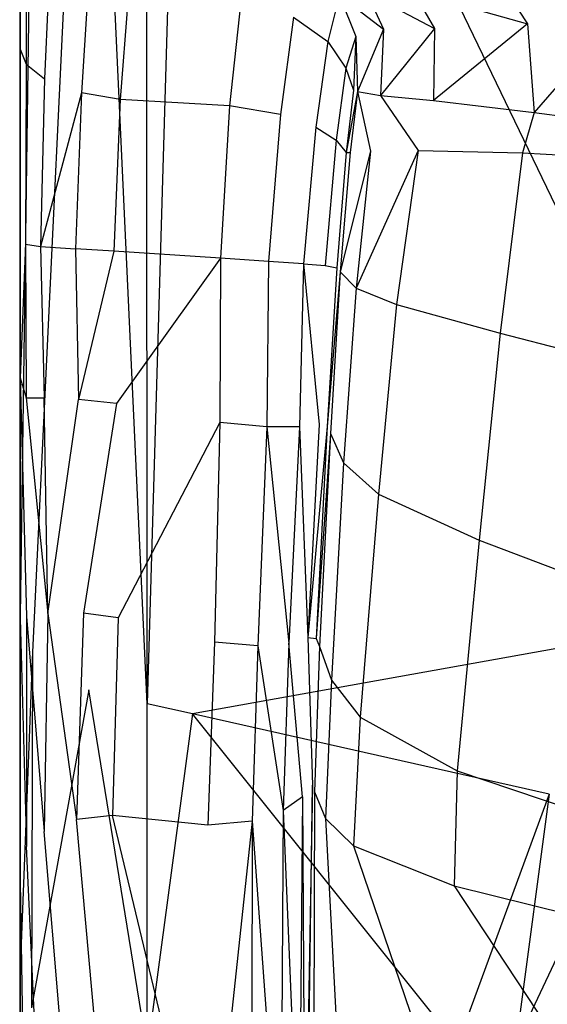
# Model space of a CAD drawing. Extents: x 0 to 0.355, y -0.385 to 0.
# Tile 12 of 32: x 0 to 0.032, y -0.141 to -0.081. Entities that reach past the tile are written whole.
import ezdxf

# ---------------------------------------------------------------- set-up
doc = ezdxf.new("R2010")
doc.units = 0
doc.layers.add('L0_URINAL_N_5574__0___REPLACEMT', color=7, linetype='CONTINUOUS')

msp = doc.modelspace()

# ---------------------------------------------------------------- linework, layer by layer
at = {"layer": 'L0_URINAL_N_5574__0___REPLACEMT', "color": 8}
for points, invisible_edges in [([(0.008097, -0.122615, 0.550857), (0.010348, -0.045417, 0.615265), (0.00807, -0.046211, 0.614533), (0.008097, -0.122615, 0.550857)], 13), ([(0.010348, -0.045417, 0.615265), (0.008097, -0.122615, 0.550857), (0.010845, -0.123234, 0.550429), (0.010348, -0.045417, 0.615265)], 14), ([(0.044827, -0.117127, 0.55655), (0.010348, -0.045417, 0.615265), (0.010845, -0.123234, 0.550429), (0.044827, -0.117127, 0.55655)], 14), ([(0.044827, -0.117127, 0.55655), (0.037898, -0.045425, 0.61587), (0.010348, -0.045417, 0.615265), (0.044827, -0.117127, 0.55655)], 14), ([(0.008097, -0.122615, 0.550857), (0.00807, -0.046211, 0.614533), (0.00459, -0.047063, 0.612665), (0.008097, -0.122615, 0.550857)], 14), ([(0.00459, -0.047063, 0.612665), (0.001132, -0.119486, 0.547429), (0.00454, -0.12177, 0.550278), (0.00459, -0.047063, 0.612665)], 14), ([(0.00459, -0.047063, 0.612665), (0.001326, -0.050784, 0.605247), (0.001132, -0.119486, 0.547429), (0.00459, -0.047063, 0.612665)], 14), ([(0.008097, -0.122615, 0.550857), (0.00459, -0.047063, 0.612665), (0.00454, -0.12177, 0.550278), (0.008097, -0.122615, 0.550857)], 14), ([(0.000367, -0.093098, 0.50224), (0.000382, -0.058207, 0.590751), (0.000375, -0.04993, 0.597144), (0.000367, -0.093098, 0.50224)], 15), ([(0.000375, -0.04993, 0.597144), (0.000367, -0.082314, 0.499987), (0.000367, -0.093098, 0.50224), (0.000375, -0.04993, 0.597144)], 14), ([(0.000375, -0.04993, 0.597144), (0.000367, -0.074099, 0.495315), (0.000367, -0.082314, 0.499987), (0.000375, -0.04993, 0.597144)], 13), ([(0.001326, -0.050784, 0.605247), (0.000373, -0.11728, 0.544156), (0.001132, -0.119486, 0.547429), (0.001326, -0.050784, 0.605247)], 14), ([(0.001326, -0.050784, 0.605247), (0.000383, -0.053203, 0.598628), (0.000373, -0.11728, 0.544156), (0.001326, -0.050784, 0.605247)], 14), ([(0.000383, -0.053203, 0.598628), (0.000374, -0.115815, 0.541881), (0.000373, -0.11728, 0.544156), (0.000383, -0.053203, 0.598628)], 13), ([(0.000374, -0.115815, 0.541881), (0.000383, -0.053203, 0.598628), (0.000382, -0.058207, 0.590751), (0.000374, -0.115815, 0.541881)], 14), ([(0.000382, -0.058207, 0.590751), (0.000367, -0.101789, 0.501807), (0.000374, -0.115815, 0.541881), (0.000382, -0.058207, 0.590751)], 13), ([(0.000367, -0.101789, 0.501807), (0.000382, -0.058207, 0.590751), (0.000367, -0.093098, 0.50224), (0.000367, -0.101789, 0.501807)], 10), ([(0.000367, -0.074681, 0.492912), (0.000367, -0.082314, 0.499987), (0.000367, -0.074099, 0.495315), (0.000367, -0.074681, 0.492912)], 14), ([(0.000367, -0.082314, 0.499987), (0.000367, -0.074681, 0.492912), (0.000367, -0.082807, 0.498317), (0.000367, -0.082314, 0.499987)], 13), ([(0.000367, -0.074681, 0.492912), (0.000765, -0.076296, 0.491098), (0.000367, -0.082807, 0.498317), (0.000367, -0.074681, 0.492912)], 14), ([(0.000765, -0.076296, 0.491098), (0.000732, -0.083724, 0.496118), (0.000367, -0.082807, 0.498317), (0.000765, -0.076296, 0.491098)], 14), ([(0.000765, -0.076296, 0.491098), (0.002149, -0.078014, 0.489178), (0.000732, -0.083724, 0.496118), (0.000765, -0.076296, 0.491098)], 14), ([(0.002149, -0.078014, 0.489178), (0.001858, -0.084623, 0.493946), (0.000732, -0.083724, 0.496118), (0.002149, -0.078014, 0.489178)], 14), ([(0.002149, -0.078014, 0.489178), (0.004496, -0.079326, 0.487685), (0.001858, -0.084623, 0.493946), (0.002149, -0.078014, 0.489178)], 14), ([(0.029266, -0.078288, 0.395422), (0.031209, -0.081272, 0.392421), (0.024272, -0.079314, 0.429099), (0.029266, -0.078288, 0.395422)], 14), ([(0.03409, -0.07821, 0.369894), (0.03637, -0.081181, 0.366273), (0.029266, -0.078288, 0.395422), (0.03409, -0.07821, 0.369894)], 14), ([(0.029266, -0.078288, 0.395422), (0.03637, -0.081181, 0.366273), (0.031209, -0.081272, 0.392421), (0.029266, -0.078288, 0.395422)], 14), ([(0.004496, -0.079326, 0.487685), (0.00411, -0.085462, 0.491958), (0.001858, -0.084623, 0.493946), (0.004496, -0.079326, 0.487685)], 14), ([(0.006447, -0.085884, 0.491081), (0.00411, -0.085462, 0.491958), (0.004496, -0.079326, 0.487685), (0.006447, -0.085884, 0.491081)], 14), ([(0.006925, -0.079907, 0.48697), (0.006447, -0.085884, 0.491081), (0.004496, -0.079326, 0.487685), (0.006925, -0.079907, 0.48697)], 14), ([(0.019773, -0.079536, 0.476054), (0.019071, -0.082355, 0.484058), (0.016983, -0.080861, 0.485556), (0.019773, -0.079536, 0.476054)], 14), ([(0.019773, -0.079536, 0.476054), (0.020781, -0.082038, 0.474788), (0.019071, -0.082355, 0.484058), (0.019773, -0.079536, 0.476054)], 14), ([(0.021422, -0.079342, 0.451964), (0.02246, -0.081603, 0.450285), (0.019773, -0.079536, 0.476054), (0.021422, -0.079342, 0.451964)], 14), ([(0.019773, -0.079536, 0.476054), (0.02246, -0.081603, 0.450285), (0.020781, -0.082038, 0.474788), (0.019773, -0.079536, 0.476054)], 14), ([(0.024272, -0.079314, 0.429099), (0.025561, -0.081566, 0.426826), (0.021422, -0.079342, 0.451964), (0.024272, -0.079314, 0.429099)], 14), ([(0.021422, -0.079342, 0.451964), (0.025561, -0.081566, 0.426826), (0.02246, -0.081603, 0.450285), (0.021422, -0.079342, 0.451964)], 14), ([(0.024272, -0.079314, 0.429099), (0.031209, -0.081272, 0.392421), (0.025561, -0.081566, 0.426826), (0.024272, -0.079314, 0.429099)], 14), ([(0.013107, -0.086265, 0.490934), (0.006447, -0.085884, 0.491081), (0.006925, -0.079907, 0.48697), (0.013107, -0.086265, 0.490934)], 14), ([(0.01379, -0.079921, 0.486526), (0.013107, -0.086265, 0.490934), (0.006925, -0.079907, 0.48697), (0.01379, -0.079921, 0.486526)], 14), ([(0.0162, -0.086792, 0.489965), (0.013107, -0.086265, 0.490934), (0.01379, -0.079921, 0.486526), (0.0162, -0.086792, 0.489965)], 14), ([(0.016983, -0.080861, 0.485556), (0.0162, -0.086792, 0.489965), (0.01379, -0.079921, 0.486526), (0.016983, -0.080861, 0.485556)], 14), ([(0.016983, -0.080861, 0.485556), (0.019071, -0.082355, 0.484058), (0.0162, -0.086792, 0.489965), (0.016983, -0.080861, 0.485556)], 14), ([(0.025492, -0.085928, 0.425815), (0.031209, -0.081272, 0.392421), (0.031622, -0.086656, 0.387994), (0.025492, -0.085928, 0.425815)], 13), ([(0.031209, -0.081272, 0.392421), (0.025492, -0.085928, 0.425815), (0.025561, -0.081566, 0.426826), (0.031209, -0.081272, 0.392421)], 14), ([(0.03637, -0.081181, 0.366273), (0.031622, -0.086656, 0.387994), (0.031209, -0.081272, 0.392421), (0.03637, -0.081181, 0.366273)], 14), ([(0.03637, -0.081181, 0.366273), (0.0374, -0.087422, 0.359114), (0.031622, -0.086656, 0.387994), (0.03637, -0.081181, 0.366273)], 14), ([(0.02246, -0.081603, 0.450285), (0.020876, -0.085385, 0.473682), (0.020781, -0.082038, 0.474788), (0.02246, -0.081603, 0.450285)], 14), ([(0.02246, -0.081603, 0.450285), (0.022275, -0.08563, 0.451776), (0.020876, -0.085385, 0.473682), (0.02246, -0.081603, 0.450285)], 14), ([(0.025561, -0.081566, 0.426826), (0.025492, -0.085928, 0.425815), (0.022275, -0.08563, 0.451776), (0.025561, -0.081566, 0.426826)], 14), ([(0.025561, -0.081566, 0.426826), (0.022275, -0.08563, 0.451776), (0.02246, -0.081603, 0.450285), (0.025561, -0.081566, 0.426826)], 14), ([(0.000367, -0.082807, 0.498317), (0.000367, -0.093098, 0.50224), (0.000367, -0.082314, 0.499987), (0.000367, -0.082807, 0.498317)], 14), ([(0.019071, -0.082355, 0.484058), (0.018355, -0.087561, 0.488177), (0.0162, -0.086792, 0.489965), (0.019071, -0.082355, 0.484058)], 14), ([(0.019071, -0.082355, 0.484058), (0.02017, -0.083977, 0.482291), (0.018355, -0.087561, 0.488177), (0.019071, -0.082355, 0.484058)], 14), ([(0.020781, -0.082038, 0.474788), (0.02017, -0.083977, 0.482291), (0.019071, -0.082355, 0.484058), (0.020781, -0.082038, 0.474788)], 14), ([(0.020781, -0.082038, 0.474788), (0.020633, -0.085303, 0.478654), (0.02017, -0.083977, 0.482291), (0.020781, -0.082038, 0.474788)], 14), ([(0.020781, -0.082038, 0.474788), (0.020876, -0.085385, 0.473682), (0.020633, -0.085303, 0.478654), (0.020781, -0.082038, 0.474788)], 14), ([(0.000367, -0.093098, 0.50224), (0.000367, -0.082807, 0.498317), (0.000367, -0.09376, 0.500639), (0.000367, -0.093098, 0.50224)], 13), ([(0.000367, -0.082807, 0.498317), (0.000732, -0.083724, 0.496118), (0.000367, -0.09376, 0.500639), (0.000367, -0.082807, 0.498317)], 14), ([(0.000732, -0.083724, 0.496118), (0.000705, -0.094674, 0.498247), (0.000367, -0.09376, 0.500639), (0.000732, -0.083724, 0.496118)], 14), ([(0.000732, -0.083724, 0.496118), (0.001858, -0.084623, 0.493946), (0.000705, -0.094674, 0.498247), (0.000732, -0.083724, 0.496118)], 14), ([(0.02017, -0.083977, 0.482291), (0.019587, -0.088348, 0.486103), (0.018355, -0.087561, 0.488177), (0.02017, -0.083977, 0.482291)], 14), ([(0.02017, -0.083977, 0.482291), (0.020633, -0.085303, 0.478654), (0.019587, -0.088348, 0.486103), (0.02017, -0.083977, 0.482291)], 14), ([(0.001858, -0.084623, 0.493946), (0.001612, -0.094804, 0.495975), (0.000705, -0.094674, 0.498247), (0.001858, -0.084623, 0.493946)], 14), ([(0.00411, -0.085462, 0.491958), (0.001612, -0.094804, 0.495975), (0.001858, -0.084623, 0.493946), (0.00411, -0.085462, 0.491958)], 14), ([(0.00411, -0.085462, 0.491958), (0.003745, -0.094956, 0.493742), (0.001612, -0.094804, 0.495975), (0.00411, -0.085462, 0.491958)], 14), ([(0.006072, -0.095103, 0.492582), (0.003745, -0.094956, 0.493742), (0.00411, -0.085462, 0.491958), (0.006072, -0.095103, 0.492582)], 14), ([(0.006447, -0.085884, 0.491081), (0.006072, -0.095103, 0.492582), (0.00411, -0.085462, 0.491958), (0.006447, -0.085884, 0.491081)], 14), ([(0.020633, -0.085303, 0.478654), (0.020195, -0.089101, 0.481879), (0.019587, -0.088348, 0.486103), (0.020633, -0.085303, 0.478654)], 14), ([(0.020876, -0.085385, 0.473682), (0.020195, -0.089101, 0.481879), (0.020633, -0.085303, 0.478654), (0.020876, -0.085385, 0.473682)], 14), ([(0.020195, -0.089101, 0.481879), (0.020876, -0.085385, 0.473682), (0.020434, -0.089103, 0.476729), (0.020195, -0.089101, 0.481879)], 13), ([(0.020876, -0.085385, 0.473682), (0.021668, -0.089019, 0.454216), (0.020434, -0.089103, 0.476729), (0.020876, -0.085385, 0.473682)], 14), ([(0.020876, -0.085385, 0.473682), (0.022275, -0.08563, 0.451776), (0.021668, -0.089019, 0.454216), (0.020876, -0.085385, 0.473682)], 14), ([(0.012556, -0.095531, 0.492246), (0.006072, -0.095103, 0.492582), (0.006447, -0.085884, 0.491081), (0.012556, -0.095531, 0.492246)], 14), ([(0.013107, -0.086265, 0.490934), (0.012556, -0.095531, 0.492246), (0.006447, -0.085884, 0.491081), (0.013107, -0.086265, 0.490934)], 14), ([(0.022275, -0.08563, 0.451776), (0.024572, -0.088975, 0.427602), (0.021668, -0.089019, 0.454216), (0.022275, -0.08563, 0.451776)], 14), ([(0.022275, -0.08563, 0.451776), (0.025492, -0.085928, 0.425815), (0.024572, -0.088975, 0.427602), (0.022275, -0.08563, 0.451776)], 14), ([(0.025492, -0.085928, 0.425815), (0.031622, -0.086656, 0.387994), (0.024572, -0.088975, 0.427602), (0.025492, -0.085928, 0.425815)], 14), ([(0.015473, -0.095728, 0.491251), (0.012556, -0.095531, 0.492246), (0.013107, -0.086265, 0.490934), (0.015473, -0.095728, 0.491251)], 14), ([(0.0162, -0.086792, 0.489965), (0.015473, -0.095728, 0.491251), (0.013107, -0.086265, 0.490934), (0.0162, -0.086792, 0.489965)], 14), ([(0.017599, -0.095877, 0.489487), (0.015473, -0.095728, 0.491251), (0.0162, -0.086792, 0.489965), (0.017599, -0.095877, 0.489487)], 14), ([(0.018355, -0.087561, 0.488177), (0.017599, -0.095877, 0.489487), (0.0162, -0.086792, 0.489965), (0.018355, -0.087561, 0.488177)], 14), ([(0.031622, -0.086656, 0.387994), (0.030895, -0.089108, 0.38866), (0.024572, -0.088975, 0.427602), (0.031622, -0.086656, 0.387994)], 14), ([(0.031622, -0.086656, 0.387994), (0.0374, -0.087422, 0.359114), (0.030895, -0.089108, 0.38866), (0.031622, -0.086656, 0.387994)], 14), ([(0.018355, -0.087561, 0.488177), (0.019587, -0.088348, 0.486103), (0.017599, -0.095877, 0.489487), (0.018355, -0.087561, 0.488177)], 14), ([(0.0374, -0.087422, 0.359114), (0.036879, -0.08947, 0.358953), (0.030895, -0.089108, 0.38866), (0.0374, -0.087422, 0.359114)], 14), ([(0.019587, -0.088348, 0.486103), (0.018911, -0.095968, 0.487428), (0.017599, -0.095877, 0.489487), (0.019587, -0.088348, 0.486103)], 14), ([(0.019587, -0.088348, 0.486103), (0.020195, -0.089101, 0.481879), (0.018911, -0.095968, 0.487428), (0.019587, -0.088348, 0.486103)], 14), ([(0.020195, -0.089101, 0.481879), (0.019627, -0.096102, 0.482957), (0.018911, -0.095968, 0.487428), (0.020195, -0.089101, 0.481879)], 14), ([(0.020195, -0.089101, 0.481879), (0.020434, -0.089103, 0.476729), (0.019627, -0.096102, 0.482957), (0.020195, -0.089101, 0.481879)], 14), ([(0.020434, -0.089103, 0.476729), (0.019826, -0.096344, 0.477352), (0.019627, -0.096102, 0.482957), (0.020434, -0.089103, 0.476729)], 14), ([(0.021668, -0.089019, 0.454216), (0.020801, -0.097338, 0.452919), (0.019826, -0.096344, 0.477352), (0.021668, -0.089019, 0.454216)], 14), ([(0.021668, -0.089019, 0.454216), (0.019826, -0.096344, 0.477352), (0.020434, -0.089103, 0.476729), (0.021668, -0.089019, 0.454216)], 14), ([(0.024572, -0.088975, 0.427602), (0.023239, -0.09835, 0.423795), (0.020801, -0.097338, 0.452919), (0.024572, -0.088975, 0.427602)], 14), ([(0.024572, -0.088975, 0.427602), (0.020801, -0.097338, 0.452919), (0.021668, -0.089019, 0.454216), (0.024572, -0.088975, 0.427602)], 14), ([(0.024572, -0.088975, 0.427602), (0.030895, -0.089108, 0.38866), (0.023239, -0.09835, 0.423795), (0.024572, -0.088975, 0.427602)], 14), ([(0.030895, -0.089108, 0.38866), (0.029548, -0.100086, 0.38119), (0.023239, -0.09835, 0.423795), (0.030895, -0.089108, 0.38866)], 14), ([(0.030895, -0.089108, 0.38866), (0.036879, -0.08947, 0.358953), (0.029548, -0.100086, 0.38119), (0.030895, -0.089108, 0.38866)], 14), ([(0.036879, -0.08947, 0.358953), (0.035918, -0.101746, 0.348753), (0.029548, -0.100086, 0.38119), (0.036879, -0.08947, 0.358953)], 14), ([(0.000367, -0.09376, 0.500639), (0.000367, -0.101789, 0.501807), (0.000367, -0.093098, 0.50224), (0.000367, -0.09376, 0.500639)], 14), ([(0.000367, -0.101789, 0.501807), (0.000367, -0.09376, 0.500639), (0.000367, -0.102805, 0.499782), (0.000367, -0.101789, 0.501807)], 13), ([(0.000705, -0.094674, 0.498247), (0.000367, -0.102805, 0.499782), (0.000367, -0.09376, 0.500639), (0.000705, -0.094674, 0.498247)], 14), ([(0.000367, -0.102805, 0.499782), (0.000705, -0.094674, 0.498247), (0.000742, -0.104007, 0.497105), (0.000367, -0.102805, 0.499782)], 13), ([(0.000705, -0.094674, 0.498247), (0.001612, -0.094804, 0.495975), (0.000742, -0.104007, 0.497105), (0.000705, -0.094674, 0.498247)], 14), ([(0.001612, -0.094804, 0.495975), (0.001844, -0.104019, 0.494746), (0.000742, -0.104007, 0.497105), (0.001612, -0.094804, 0.495975)], 14), ([(0.001612, -0.094804, 0.495975), (0.003745, -0.094956, 0.493742), (0.001844, -0.104019, 0.494746), (0.001612, -0.094804, 0.495975)], 14), ([(0.003745, -0.094956, 0.493742), (0.003925, -0.104118, 0.492652), (0.001844, -0.104019, 0.494746), (0.003745, -0.094956, 0.493742)], 14), ([(0.006072, -0.095103, 0.492582), (0.003925, -0.104118, 0.492652), (0.003745, -0.094956, 0.493742), (0.006072, -0.095103, 0.492582)], 14), ([(0.006228, -0.104355, 0.491523), (0.003925, -0.104118, 0.492652), (0.006072, -0.095103, 0.492582), (0.006228, -0.104355, 0.491523)], 14), ([(0.012556, -0.095531, 0.492246), (0.006228, -0.104355, 0.491523), (0.006072, -0.095103, 0.492582), (0.012556, -0.095531, 0.492246)], 14), ([(0.012556, -0.095531, 0.492246), (0.012502, -0.105521, 0.490921), (0.006228, -0.104355, 0.491523), (0.012556, -0.095531, 0.492246)], 14), ([(0.015358, -0.105778, 0.489621), (0.012502, -0.105521, 0.490921), (0.012556, -0.095531, 0.492246), (0.015358, -0.105778, 0.489621)], 14), ([(0.015473, -0.095728, 0.491251), (0.015358, -0.105778, 0.489621), (0.012556, -0.095531, 0.492246), (0.015473, -0.095728, 0.491251)], 14), ([(0.017343, -0.105782, 0.487697), (0.015358, -0.105778, 0.489621), (0.015473, -0.095728, 0.491251), (0.017343, -0.105782, 0.487697)], 14), ([(0.017599, -0.095877, 0.489487), (0.017343, -0.105782, 0.487697), (0.015473, -0.095728, 0.491251), (0.017599, -0.095877, 0.489487)], 14), ([(0.017599, -0.095877, 0.489487), (0.018555, -0.105627, 0.48523), (0.017343, -0.105782, 0.487697), (0.017599, -0.095877, 0.489487)], 14), ([(0.017599, -0.095877, 0.489487), (0.018911, -0.095968, 0.487428), (0.018555, -0.105627, 0.48523), (0.017599, -0.095877, 0.489487)], 14), ([(0.018911, -0.095968, 0.487428), (0.019627, -0.096102, 0.482957), (0.018555, -0.105627, 0.48523), (0.018911, -0.095968, 0.487428)], 14), ([(0.019627, -0.096102, 0.482957), (0.019033, -0.10576, 0.480662), (0.018555, -0.105627, 0.48523), (0.019627, -0.096102, 0.482957)], 14), ([(0.019826, -0.096344, 0.477352), (0.019033, -0.10576, 0.480662), (0.019627, -0.096102, 0.482957), (0.019826, -0.096344, 0.477352)], 14), ([(0.019033, -0.10576, 0.480662), (0.019826, -0.096344, 0.477352), (0.019237, -0.106182, 0.474651), (0.019033, -0.10576, 0.480662)], 13), ([(0.019826, -0.096344, 0.477352), (0.020801, -0.097338, 0.452919), (0.019237, -0.106182, 0.474651), (0.019826, -0.096344, 0.477352)], 14), ([(0.020801, -0.097338, 0.452919), (0.02003, -0.107963, 0.44842), (0.019237, -0.106182, 0.474651), (0.020801, -0.097338, 0.452919)], 14), ([(0.020801, -0.097338, 0.452919), (0.023239, -0.09835, 0.423795), (0.02003, -0.107963, 0.44842), (0.020801, -0.097338, 0.452919)], 14), ([(0.023239, -0.09835, 0.423795), (0.022144, -0.109876, 0.417241), (0.02003, -0.107963, 0.44842), (0.023239, -0.09835, 0.423795)], 14), ([(0.023239, -0.09835, 0.423795), (0.029548, -0.100086, 0.38119), (0.022144, -0.109876, 0.417241), (0.023239, -0.09835, 0.423795)], 14), ([(0.029548, -0.100086, 0.38119), (0.028262, -0.112679, 0.371326), (0.022144, -0.109876, 0.417241), (0.029548, -0.100086, 0.38119)], 14), ([(0.029548, -0.100086, 0.38119), (0.035918, -0.101746, 0.348753), (0.028262, -0.112679, 0.371326), (0.029548, -0.100086, 0.38119)], 14), ([(0.035918, -0.101746, 0.348753), (0.035032, -0.115227, 0.336329), (0.028262, -0.112679, 0.371326), (0.035918, -0.101746, 0.348753)], 14), ([(0.000367, -0.101789, 0.501807), (0.000367, -0.117438, 0.495379), (0.000369, -0.117945, 0.496713), (0.000367, -0.101789, 0.501807)], 13), ([(0.000367, -0.117438, 0.495379), (0.000367, -0.101789, 0.501807), (0.000367, -0.102805, 0.499782), (0.000367, -0.117438, 0.495379)], 14), ([(0.000369, -0.117945, 0.496713), (0.000374, -0.115815, 0.541881), (0.000367, -0.101789, 0.501807), (0.000369, -0.117945, 0.496713)], 14), ([(0.000367, -0.102805, 0.499782), (0.000764, -0.117319, 0.49284), (0.000367, -0.117438, 0.495379), (0.000367, -0.102805, 0.499782)], 14), ([(0.000367, -0.102805, 0.499782), (0.000742, -0.104007, 0.497105), (0.000764, -0.117319, 0.49284), (0.000367, -0.102805, 0.499782)], 14), ([(0.000742, -0.104007, 0.497105), (0.002065, -0.117122, 0.490241), (0.000764, -0.117319, 0.49284), (0.000742, -0.104007, 0.497105)], 14), ([(0.000742, -0.104007, 0.497105), (0.001844, -0.104019, 0.494746), (0.002065, -0.117122, 0.490241), (0.000742, -0.104007, 0.497105)], 14), ([(0.003925, -0.104118, 0.492652), (0.002065, -0.117122, 0.490241), (0.001844, -0.104019, 0.494746), (0.003925, -0.104118, 0.492652)], 13), ([(0.002065, -0.117122, 0.490241), (0.003925, -0.104118, 0.492652), (0.004223, -0.117114, 0.488135), (0.002065, -0.117122, 0.490241)], 14), ([(0.006228, -0.104355, 0.491523), (0.004223, -0.117114, 0.488135), (0.003925, -0.104118, 0.492652), (0.006228, -0.104355, 0.491523)], 14), ([(0.00634, -0.117399, 0.486902), (0.004223, -0.117114, 0.488135), (0.006228, -0.104355, 0.491523), (0.00634, -0.117399, 0.486902)], 14), ([(0.012502, -0.105521, 0.490921), (0.00634, -0.117399, 0.486902), (0.006228, -0.104355, 0.491523), (0.012502, -0.105521, 0.490921)], 14), ([(0.012502, -0.105521, 0.490921), (0.012188, -0.118875, 0.485368), (0.00634, -0.117399, 0.486902), (0.012502, -0.105521, 0.490921)], 14), ([(0.014825, -0.119089, 0.483859), (0.012188, -0.118875, 0.485368), (0.012502, -0.105521, 0.490921), (0.014825, -0.119089, 0.483859)], 14), ([(0.015358, -0.105778, 0.489621), (0.014825, -0.119089, 0.483859), (0.012502, -0.105521, 0.490921), (0.015358, -0.105778, 0.489621)], 14), ([(0.015358, -0.105778, 0.489621), (0.016706, -0.118929, 0.48186), (0.014825, -0.119089, 0.483859), (0.015358, -0.105778, 0.489621)], 14), ([(0.017343, -0.105782, 0.487697), (0.016706, -0.118929, 0.48186), (0.015358, -0.105778, 0.489621), (0.017343, -0.105782, 0.487697)], 14), ([(0.017343, -0.105782, 0.487697), (0.017862, -0.118589, 0.479435), (0.016706, -0.118929, 0.48186), (0.017343, -0.105782, 0.487697)], 14), ([(0.018555, -0.105627, 0.48523), (0.017862, -0.118589, 0.479435), (0.017343, -0.105782, 0.487697), (0.018555, -0.105627, 0.48523)], 14), ([(0.019033, -0.10576, 0.480662), (0.017862, -0.118589, 0.479435), (0.018555, -0.105627, 0.48523), (0.019033, -0.10576, 0.480662)], 14), ([(0.017862, -0.118589, 0.479435), (0.019033, -0.10576, 0.480662), (0.018364, -0.118654, 0.474628), (0.017862, -0.118589, 0.479435)], 13), ([(0.019237, -0.106182, 0.474651), (0.018364, -0.118654, 0.474628), (0.019033, -0.10576, 0.480662), (0.019237, -0.106182, 0.474651)], 14), ([(0.018364, -0.118654, 0.474628), (0.019237, -0.106182, 0.474651), (0.018574, -0.119132, 0.46836), (0.018364, -0.118654, 0.474628)], 13), ([(0.019237, -0.106182, 0.474651), (0.02003, -0.107963, 0.44842), (0.018574, -0.119132, 0.46836), (0.019237, -0.106182, 0.474651)], 14), ([(0.02003, -0.107963, 0.44842), (0.019304, -0.121176, 0.44105), (0.018574, -0.119132, 0.46836), (0.02003, -0.107963, 0.44842)], 14), ([(0.02003, -0.107963, 0.44842), (0.022144, -0.109876, 0.417241), (0.019304, -0.121176, 0.44105), (0.02003, -0.107963, 0.44842)], 14), ([(0.022144, -0.109876, 0.417241), (0.021046, -0.123434, 0.408488), (0.019304, -0.121176, 0.44105), (0.022144, -0.109876, 0.417241)], 14), ([(0.022144, -0.109876, 0.417241), (0.028262, -0.112679, 0.371326), (0.021046, -0.123434, 0.408488), (0.022144, -0.109876, 0.417241)], 14), ([(0.028262, -0.112679, 0.371326), (0.026942, -0.126703, 0.360623), (0.021046, -0.123434, 0.408488), (0.028262, -0.112679, 0.371326)], 14), ([(0.028262, -0.112679, 0.371326), (0.035032, -0.115227, 0.336329), (0.026942, -0.126703, 0.360623), (0.028262, -0.112679, 0.371326)], 14), ([(0.035032, -0.115227, 0.336329), (0.035013, -0.129422, 0.323752), (0.026942, -0.126703, 0.360623), (0.035032, -0.115227, 0.336329)], 14), ([(0.000374, -0.115815, 0.541881), (0.000369, -0.117945, 0.496713), (0.000371, -0.13721, 0.523731), (0.000374, -0.115815, 0.541881)], 13), ([(0.000371, -0.13721, 0.523731), (0.000373, -0.11728, 0.544156), (0.000374, -0.115815, 0.541881), (0.000371, -0.13721, 0.523731)], 14), ([(0.000764, -0.117319, 0.49284), (0.000764, -0.131308, 0.483421), (0.000367, -0.117438, 0.495379), (0.000764, -0.117319, 0.49284)], 14), ([(0.000373, -0.11728, 0.544156), (0.000371, -0.13721, 0.523731), (0.00037, -0.138756, 0.525899), (0.000373, -0.11728, 0.544156)], 13), ([(0.000373, -0.11728, 0.544156), (0.00037, -0.138756, 0.525899), (0.001132, -0.119486, 0.547429), (0.000373, -0.11728, 0.544156)], 14), ([(0.002065, -0.117122, 0.490241), (0.001833, -0.130387, 0.481306), (0.000764, -0.117319, 0.49284), (0.002065, -0.117122, 0.490241)], 14), ([(0.000764, -0.117319, 0.49284), (0.001833, -0.130387, 0.481306), (0.000764, -0.131308, 0.483421), (0.000764, -0.117319, 0.49284)], 14), ([(0.002065, -0.117122, 0.490241), (0.003796, -0.129657, 0.479356), (0.001833, -0.130387, 0.481306), (0.002065, -0.117122, 0.490241)], 14), ([(0.004223, -0.117114, 0.488135), (0.003796, -0.129657, 0.479356), (0.002065, -0.117122, 0.490241), (0.004223, -0.117114, 0.488135)], 14), ([(0.005985, -0.129422, 0.478137), (0.003796, -0.129657, 0.479356), (0.004223, -0.117114, 0.488135), (0.005985, -0.129422, 0.478137)], 14), ([(0.00634, -0.117399, 0.486902), (0.005985, -0.129422, 0.478137), (0.004223, -0.117114, 0.488135), (0.00634, -0.117399, 0.486902)], 14), ([(0.044827, -0.117127, 0.55655), (0.010845, -0.123234, 0.550429), (0.032535, -0.128119, 0.54705), (0.044827, -0.117127, 0.55655)], 14), ([(0.000383, -0.132182, 0.48555), (0.000369, -0.117945, 0.496713), (0.000367, -0.117438, 0.495379), (0.000383, -0.132182, 0.48555)], 14), ([(0.000367, -0.117438, 0.495379), (0.000764, -0.131308, 0.483421), (0.000383, -0.132182, 0.48555), (0.000367, -0.117438, 0.495379)], 14), ([(0.000369, -0.117945, 0.496713), (0.000368, -0.156923, 0.507008), (0.000371, -0.13721, 0.523731), (0.000369, -0.117945, 0.496713)], 14), ([(0.000369, -0.117945, 0.496713), (0.000382, -0.132957, 0.486222), (0.000368, -0.156923, 0.507008), (0.000369, -0.117945, 0.496713)], 14), ([(0.000369, -0.117945, 0.496713), (0.000383, -0.132182, 0.48555), (0.000382, -0.132957, 0.486222), (0.000369, -0.117945, 0.496713)], 13), ([(0.011779, -0.130004, 0.476812), (0.005985, -0.129422, 0.478137), (0.00634, -0.117399, 0.486902), (0.011779, -0.130004, 0.476812)], 14), ([(0.012188, -0.118875, 0.485368), (0.011779, -0.130004, 0.476812), (0.00634, -0.117399, 0.486902), (0.012188, -0.118875, 0.485368)], 14), ([(0.01447, -0.12976, 0.475546), (0.011779, -0.130004, 0.476812), (0.012188, -0.118875, 0.485368), (0.01447, -0.12976, 0.475546)], 14), ([(0.014825, -0.119089, 0.483859), (0.01447, -0.12976, 0.475546), (0.012188, -0.118875, 0.485368), (0.014825, -0.119089, 0.483859)], 14), ([(0.014825, -0.119089, 0.483859), (0.01635, -0.129105, 0.47384), (0.01447, -0.12976, 0.475546), (0.014825, -0.119089, 0.483859)], 14), ([(0.016706, -0.118929, 0.48186), (0.01635, -0.129105, 0.47384), (0.014825, -0.119089, 0.483859), (0.016706, -0.118929, 0.48186)], 14), ([(0.016706, -0.118929, 0.48186), (0.017525, -0.128274, 0.471841), (0.01635, -0.129105, 0.47384), (0.016706, -0.118929, 0.48186)], 13), ([(0.017525, -0.128274, 0.471841), (0.016706, -0.118929, 0.48186), (0.017862, -0.118589, 0.479435), (0.017525, -0.128274, 0.471841)], 14), ([(0.017862, -0.118589, 0.479435), (0.018134, -0.12756, 0.467216), (0.017525, -0.128274, 0.471841), (0.017862, -0.118589, 0.479435)], 14), ([(0.017862, -0.118589, 0.479435), (0.018364, -0.118654, 0.474628), (0.018134, -0.12756, 0.467216), (0.017862, -0.118589, 0.479435)], 14), ([(0.018364, -0.118654, 0.474628), (0.018574, -0.119132, 0.46836), (0.018134, -0.12756, 0.467216), (0.018364, -0.118654, 0.474628)], 14), ([(0.018574, -0.119132, 0.46836), (0.018262, -0.127967, 0.460993), (0.018134, -0.12756, 0.467216), (0.018574, -0.119132, 0.46836)], 14), ([(0.018574, -0.119132, 0.46836), (0.019304, -0.121176, 0.44105), (0.018262, -0.127967, 0.460993), (0.018574, -0.119132, 0.46836)], 14), ([(0.001132, -0.119486, 0.547429), (0.00037, -0.138756, 0.525899), (0.00107, -0.141102, 0.529237), (0.001132, -0.119486, 0.547429)], 14), ([(0.001132, -0.119486, 0.547429), (0.00107, -0.141102, 0.529237), (0.00454, -0.12177, 0.550278), (0.001132, -0.119486, 0.547429)], 14), ([(0.019304, -0.121176, 0.44105), (0.01893, -0.129588, 0.433834), (0.018262, -0.127967, 0.460993), (0.019304, -0.121176, 0.44105)], 14), ([(0.019304, -0.121176, 0.44105), (0.021046, -0.123434, 0.408488), (0.01893, -0.129588, 0.433834), (0.019304, -0.121176, 0.44105)], 14), ([(0.00454, -0.12177, 0.550278), (0.00107, -0.141102, 0.529237), (0.004526, -0.143186, 0.532394), (0.00454, -0.12177, 0.550278)], 14), ([(0.008105, -0.143667, 0.533312), (0.00454, -0.12177, 0.550278), (0.004526, -0.143186, 0.532394), (0.008105, -0.143667, 0.533312)], 14), ([(0.008105, -0.143667, 0.533312), (0.008097, -0.122615, 0.550857), (0.00454, -0.12177, 0.550278), (0.008105, -0.143667, 0.533312)], 14), ([(0.008105, -0.143667, 0.533312), (0.010845, -0.123234, 0.550429), (0.008097, -0.122615, 0.550857), (0.008105, -0.143667, 0.533312)], 13), ([(0.010845, -0.123234, 0.550429), (0.008105, -0.143667, 0.533312), (0.010222, -0.143632, 0.533405), (0.010845, -0.123234, 0.550429)], 14), ([(0.026935, -0.143351, 0.534141), (0.010845, -0.123234, 0.550429), (0.010222, -0.143632, 0.533405), (0.026935, -0.143351, 0.534141)], 14), ([(0.032535, -0.128119, 0.54705), (0.010845, -0.123234, 0.550429), (0.026935, -0.143351, 0.534141), (0.032535, -0.128119, 0.54705)], 14), ([(0.021046, -0.123434, 0.408488), (0.020642, -0.131264, 0.401399), (0.01893, -0.129588, 0.433834), (0.021046, -0.123434, 0.408488)], 14), ([(0.021046, -0.123434, 0.408488), (0.026942, -0.126703, 0.360623), (0.020642, -0.131264, 0.401399), (0.021046, -0.123434, 0.408488)], 14), ([(0.026942, -0.126703, 0.360623), (0.026742, -0.133684, 0.353666), (0.020642, -0.131264, 0.401399), (0.026942, -0.126703, 0.360623)], 14), ([(0.026942, -0.126703, 0.360623), (0.035013, -0.129422, 0.323752), (0.026742, -0.133684, 0.353666), (0.026942, -0.126703, 0.360623)], 14), ([(0.018134, -0.12756, 0.467216), (0.017696, -0.152475, 0.445545), (0.017525, -0.128274, 0.471841), (0.018134, -0.12756, 0.467216)], 14), ([(0.018134, -0.12756, 0.467216), (0.017817, -0.152379, 0.4397), (0.017696, -0.152475, 0.445545), (0.018134, -0.12756, 0.467216)], 13), ([(0.017817, -0.152379, 0.4397), (0.018134, -0.12756, 0.467216), (0.018262, -0.127967, 0.460993), (0.017817, -0.152379, 0.4397)], 14), ([(0.018262, -0.127967, 0.460993), (0.018186, -0.151964, 0.414295), (0.017817, -0.152379, 0.4397), (0.018262, -0.127967, 0.460993)], 14), ([(0.018262, -0.127967, 0.460993), (0.01893, -0.129588, 0.433834), (0.018186, -0.151964, 0.414295), (0.018262, -0.127967, 0.460993)], 14), ([(0.030508, -0.143291, 0.534299), (0.032535, -0.128119, 0.54705), (0.026935, -0.143351, 0.534141), (0.030508, -0.143291, 0.534299)], 13), ([(0.032535, -0.128119, 0.54705), (0.030508, -0.143291, 0.534299), (0.037171, -0.129163, 0.546328), (0.032535, -0.128119, 0.54705)], 14), ([(0.017525, -0.128274, 0.471841), (0.017343, -0.15285, 0.450106), (0.01635, -0.129105, 0.47384), (0.017525, -0.128274, 0.471841)], 14), ([(0.017525, -0.128274, 0.471841), (0.017696, -0.152475, 0.445545), (0.017343, -0.15285, 0.450106), (0.017525, -0.128274, 0.471841)], 14), ([(0.01635, -0.129105, 0.47384), (0.016217, -0.153576, 0.452575), (0.01447, -0.12976, 0.475546), (0.01635, -0.129105, 0.47384)], 14), ([(0.01635, -0.129105, 0.47384), (0.017343, -0.15285, 0.450106), (0.016217, -0.153576, 0.452575), (0.01635, -0.129105, 0.47384)], 14), ([(0.037171, -0.129163, 0.546328), (0.030508, -0.143291, 0.534299), (0.034752, -0.144215, 0.53223), (0.037171, -0.129163, 0.546328)], 14), ([(0.003742, -0.153049, 0.459451), (0.001833, -0.130387, 0.481306), (0.003796, -0.129657, 0.479356), (0.003742, -0.153049, 0.459451)], 14), ([(0.003796, -0.129657, 0.479356), (0.005906, -0.153076, 0.458015), (0.003742, -0.153049, 0.459451), (0.003796, -0.129657, 0.479356)], 13), ([(0.005906, -0.153076, 0.458015), (0.003796, -0.129657, 0.479356), (0.005985, -0.129422, 0.478137), (0.005906, -0.153076, 0.458015)], 14), ([(0.011898, -0.154086, 0.456124), (0.005906, -0.153076, 0.458015), (0.005985, -0.129422, 0.478137), (0.011898, -0.154086, 0.456124)], 14), ([(0.011898, -0.154086, 0.456124), (0.005985, -0.129422, 0.478137), (0.011779, -0.130004, 0.476812), (0.011898, -0.154086, 0.456124)], 14), ([(0.01447, -0.12976, 0.475546), (0.011898, -0.154086, 0.456124), (0.011779, -0.130004, 0.476812), (0.01447, -0.12976, 0.475546)], 14), ([(0.01447, -0.12976, 0.475546), (0.014428, -0.154012, 0.454541), (0.011898, -0.154086, 0.456124), (0.01447, -0.12976, 0.475546)], 14), ([(0.01447, -0.12976, 0.475546), (0.016217, -0.153576, 0.452575), (0.014428, -0.154012, 0.454541), (0.01447, -0.12976, 0.475546)], 14), ([(0.01893, -0.129588, 0.433834), (0.020071, -0.151207, 0.383887), (0.018186, -0.151964, 0.414295), (0.01893, -0.129588, 0.433834)], 14), ([(0.01893, -0.129588, 0.433834), (0.020642, -0.131264, 0.401399), (0.020071, -0.151207, 0.383887), (0.01893, -0.129588, 0.433834)], 14), ([(0.035013, -0.129422, 0.323752), (0.035499, -0.135855, 0.31684), (0.026742, -0.133684, 0.353666), (0.035013, -0.129422, 0.323752)], 14), ([(0.00179, -0.153482, 0.461648), (0.000764, -0.131308, 0.483421), (0.001833, -0.130387, 0.481306), (0.00179, -0.153482, 0.461648)], 14), ([(0.001833, -0.130387, 0.481306), (0.003742, -0.153049, 0.459451), (0.00179, -0.153482, 0.461648), (0.001833, -0.130387, 0.481306)], 13), ([(0.000723, -0.154141, 0.46401), (0.000383, -0.132182, 0.48555), (0.000764, -0.131308, 0.483421), (0.000723, -0.154141, 0.46401)], 14), ([(0.000764, -0.131308, 0.483421), (0.00179, -0.153482, 0.461648), (0.000723, -0.154141, 0.46401), (0.000764, -0.131308, 0.483421)], 13), ([(0.020642, -0.131264, 0.401399), (0.027014, -0.149985, 0.338702), (0.020071, -0.151207, 0.383887), (0.020642, -0.131264, 0.401399)], 14), ([(0.020642, -0.131264, 0.401399), (0.026742, -0.133684, 0.353666), (0.027014, -0.149985, 0.338702), (0.020642, -0.131264, 0.401399)], 14), ([(0.00035, -0.154748, 0.466406), (0.000382, -0.132957, 0.486222), (0.000383, -0.132182, 0.48555), (0.00035, -0.154748, 0.466406)], 14), ([(0.000383, -0.132182, 0.48555), (0.000723, -0.154141, 0.46401), (0.00035, -0.154748, 0.466406), (0.000383, -0.132182, 0.48555)], 13), ([(0.000382, -0.132957, 0.486222), (0.000349, -0.155478, 0.467127), (0.000368, -0.156923, 0.507008), (0.000382, -0.132957, 0.486222)], 14), ([(0.000382, -0.132957, 0.486222), (0.00035, -0.154748, 0.466406), (0.000349, -0.155478, 0.467127), (0.000382, -0.132957, 0.486222)], 13), ([(0.026742, -0.133684, 0.353666), (0.037064, -0.149334, 0.303942), (0.027014, -0.149985, 0.338702), (0.026742, -0.133684, 0.353666)], 14), ([(0.026742, -0.133684, 0.353666), (0.035499, -0.135855, 0.31684), (0.037064, -0.149334, 0.303942), (0.026742, -0.133684, 0.353666)], 14), ([(0.000368, -0.156923, 0.507008), (0.00037, -0.138756, 0.525899), (0.000371, -0.13721, 0.523731), (0.000368, -0.156923, 0.507008)], 14), ([(0.00037, -0.138756, 0.525899), (0.000367, -0.15893, 0.508749), (0.00107, -0.141102, 0.529237), (0.00037, -0.138756, 0.525899)], 14), ([(0.00037, -0.138756, 0.525899), (0.000368, -0.156923, 0.507008), (0.000367, -0.15893, 0.508749), (0.00037, -0.138756, 0.525899)], 13)]:
    msp.add_3dface(points, dxfattribs=dict(at, invisible_edges=invisible_edges))

doc.saveas('drawing.dxf')
